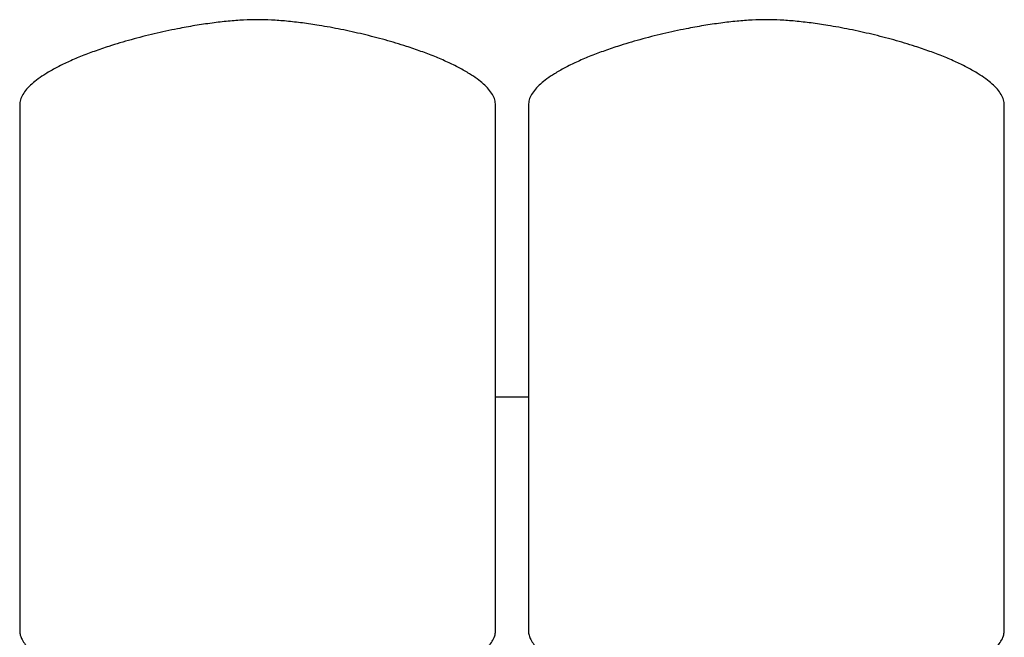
# Model space of a CAD drawing. Header units: millimetres. Extents: x 10 to 2149, y 11 to 1003.
# Tile 7 of 7: x 1549 to 2149, y 627 to 1003. Entities that reach past the tile are written whole.
import ezdxf

# ---------------------------------------------------------------- set-up
doc = ezdxf.new("R2010")
doc.units = ezdxf.units.MM

msp = doc.modelspace()

# ---------------------------------------------------------------- linework, layer by layer
at = {"color": 7, "linetype": 'Continuous', "lineweight": 25}
for p, q in [((1549.48, 951.34), (1549.48, 630.63)), ((1549.48, 951.34), (1549.48, 630.63)), ((1839.48, 630.63), (1839.48, 951.34)), ((1839.48, 630.63), (1839.48, 951.34)), ((1859.48, 951.34), (1859.48, 630.63)), ((2149.48, 630.63), (2149.48, 951.34)), ((1839.48, 773.49), (1859.48, 773.49))]:
    msp.add_line(p, q, dxfattribs=at)
for points, knots in [([(1694.48, 1003.49), (1691.62, 1003.43), (1685.65, 1003.33), (1676.37, 1002.58), (1666.5, 1001.44), (1656.18, 999.89), (1644.43, 997.77), (1631.45, 994.96), (1617.49, 991.4), (1605.32, 987.77), (1595.05, 984.27), (1586.69, 981.09), (1578.9, 977.75), (1571.79, 974.28), (1565.78, 970.87), (1560.84, 967.57), (1556.93, 964.45), (1553.74, 961.27), (1551.38, 958.04), (1549.79, 954.73), (1549.58, 952.44), (1549.48, 951.34)], [0, 0, 0, 0, 0.0534711, 0.1117807, 0.174075, 0.2394713, 0.3070716, 0.3974148, 0.4879461, 0.5766403, 0.6350408, 0.6910464, 0.7440644, 0.793536, 0.8389569, 0.8734142, 0.9046096, 0.9325066, 0.9572757, 0.9794307, 1, 1, 1, 1]), ([(1694.48, 1003.49), (1691.62, 1003.43), (1685.65, 1003.33), (1676.37, 1002.58), (1666.5, 1001.44), (1656.18, 999.89), (1644.43, 997.77), (1631.45, 994.96), (1617.49, 991.4), (1605.32, 987.77), (1595.05, 984.27), (1586.69, 981.09), (1578.9, 977.75), (1571.79, 974.28), (1565.78, 970.87), (1560.84, 967.57), (1556.93, 964.45), (1553.74, 961.27), (1551.38, 958.04), (1549.79, 954.73), (1549.58, 952.44), (1549.48, 951.34)], [0, 0, 0, 0, 0.0534711, 0.1117807, 0.174075, 0.2394713, 0.3070716, 0.3974148, 0.4879461, 0.5766403, 0.6350408, 0.6910464, 0.7440644, 0.793536, 0.8389569, 0.8734142, 0.9046096, 0.9325066, 0.9572757, 0.9794307, 1, 1, 1, 1]), ([(1839.48, 951.34), (1839.37, 952.44), (1839.16, 954.73), (1837.57, 958.04), (1835.21, 961.27), (1832.03, 964.45), (1828.12, 967.57), (1823.18, 970.87), (1817.16, 974.28), (1810.05, 977.75), (1802.27, 981.09), (1793.9, 984.27), (1783.84, 987.7), (1772.09, 991.21), (1758.78, 994.65), (1745.35, 997.61), (1732.99, 999.87), (1721.91, 1001.51), (1712.23, 1002.61), (1703.14, 1003.33), (1697.28, 1003.44), (1694.48, 1003.49)], [0, 0, 0, 0, 0.020569, 0.042724, 0.067493, 0.09539, 0.126586, 0.161043, 0.206464, 0.255935, 0.308953, 0.364959, 0.423359, 0.507967, 0.594333, 0.680696, 0.765283, 0.829348, 0.890375, 0.947528, 1, 1, 1, 1]), ([(1839.48, 951.34), (1839.37, 952.44), (1839.16, 954.73), (1837.57, 958.04), (1835.21, 961.27), (1832.03, 964.45), (1828.12, 967.57), (1823.18, 970.87), (1817.16, 974.28), (1810.05, 977.75), (1802.27, 981.09), (1793.9, 984.27), (1783.84, 987.7), (1772.09, 991.21), (1758.78, 994.65), (1745.35, 997.61), (1732.99, 999.87), (1721.91, 1001.51), (1712.23, 1002.61), (1703.14, 1003.33), (1697.28, 1003.44), (1694.48, 1003.49)], [0, 0, 0, 0, 0.020569, 0.042724, 0.067493, 0.09539, 0.126586, 0.161043, 0.206464, 0.255935, 0.308953, 0.364959, 0.423359, 0.507967, 0.594333, 0.680696, 0.765283, 0.829348, 0.890375, 0.947528, 1, 1, 1, 1]), ([(2004.48, 1003.49), (2001.62, 1003.43), (1995.65, 1003.33), (1986.37, 1002.58), (1976.5, 1001.44), (1966.18, 999.89), (1954.43, 997.77), (1941.45, 994.96), (1927.49, 991.4), (1915.32, 987.77), (1905.05, 984.27), (1896.69, 981.09), (1888.9, 977.75), (1881.79, 974.28), (1875.78, 970.87), (1870.84, 967.57), (1866.93, 964.45), (1863.74, 961.27), (1861.38, 958.04), (1859.79, 954.73), (1859.58, 952.44), (1859.48, 951.34)], [0, 0, 0, 0, 0.053471, 0.111781, 0.174075, 0.239471, 0.307072, 0.397415, 0.487946, 0.57664, 0.635041, 0.691046, 0.744064, 0.793536, 0.838957, 0.873414, 0.90461, 0.932507, 0.957276, 0.979431, 1, 1, 1, 1]), ([(2149.48, 951.34), (2149.37, 952.44), (2149.16, 954.73), (2147.57, 958.04), (2145.21, 961.27), (2142.03, 964.45), (2138.12, 967.57), (2133.18, 970.87), (2127.16, 974.28), (2120.05, 977.75), (2112.27, 981.09), (2103.9, 984.27), (2093.84, 987.7), (2082.09, 991.21), (2068.78, 994.65), (2055.35, 997.61), (2042.99, 999.87), (2031.91, 1001.51), (2022.23, 1002.61), (2013.14, 1003.33), (2007.28, 1003.44), (2004.48, 1003.49)], [0, 0, 0, 0, 0.020569, 0.042724, 0.067493, 0.09539, 0.126586, 0.161043, 0.206464, 0.255935, 0.308953, 0.364959, 0.423359, 0.507967, 0.594333, 0.680696, 0.765283, 0.829348, 0.890375, 0.947528, 1, 1, 1, 1]), ([(1549.48, 630.63), (1549.56, 629.81), (1549.75, 628.01), (1551, 625.3), (1553, 622.19), (1555.98, 618.73), (1560.18, 614.75), (1565.57, 610.48), (1572.18, 605.99), (1579.77, 601.53), (1588.74, 596.93), (1599.11, 592.36), (1610.91, 588), (1623.63, 584.13), (1637.2, 580.9), (1651.49, 578.44), (1666.44, 576.8), (1676.61, 576.59), (1681.78, 576.49)], [0, 0, 0, 0, 0.016622, 0.036153, 0.05912, 0.090838, 0.127593, 0.175262, 0.228868, 0.287991, 0.35219, 0.431201, 0.515618, 0.604837, 0.698312, 0.795569, 0.896225, 1, 1, 1, 1]), ([(1549.48, 630.63), (1549.56, 629.81), (1549.75, 628.01), (1551, 625.3), (1553, 622.19), (1555.98, 618.73), (1560.18, 614.75), (1565.57, 610.48), (1572.18, 605.99), (1579.77, 601.53), (1588.74, 596.93), (1599.11, 592.36), (1610.91, 588), (1623.63, 584.13), (1637.2, 580.9), (1651.49, 578.44), (1666.44, 576.8), (1676.61, 576.59), (1681.78, 576.49)], [0, 0, 0, 0, 0.016622, 0.036153, 0.05912, 0.090838, 0.127593, 0.175262, 0.228868, 0.287991, 0.35219, 0.431201, 0.515618, 0.604837, 0.698312, 0.795569, 0.896225, 1, 1, 1, 1]), ([(1707.18, 576.49), (1712.34, 576.59), (1722.52, 576.8), (1737.46, 578.44), (1751.76, 580.9), (1765.32, 584.13), (1778.04, 588), (1789.84, 592.36), (1800.22, 596.93), (1809.18, 601.53), (1816.77, 605.99), (1823.38, 610.48), (1828.57, 614.59), (1832.46, 618.24), (1835.25, 621.34), (1837.45, 624.42), (1839.08, 627.46), (1839.35, 629.65), (1839.48, 630.63)], [0, 0, 0, 0, 0.103778, 0.204436, 0.301697, 0.395174, 0.484396, 0.568815, 0.647829, 0.712029, 0.771154, 0.824762, 0.872432, 0.903943, 0.931838, 0.95609, 0.980149, 1, 1, 1, 1]), ([(1707.18, 576.49), (1712.34, 576.59), (1722.52, 576.8), (1737.46, 578.44), (1751.76, 580.9), (1765.32, 584.13), (1778.04, 588), (1789.84, 592.36), (1800.22, 596.93), (1809.18, 601.53), (1816.77, 605.99), (1823.38, 610.48), (1828.57, 614.59), (1832.46, 618.24), (1835.25, 621.34), (1837.45, 624.42), (1839.08, 627.46), (1839.35, 629.65), (1839.48, 630.63)], [0, 0, 0, 0, 0.103778, 0.204436, 0.301697, 0.395174, 0.484396, 0.568815, 0.647829, 0.712029, 0.771154, 0.824762, 0.872432, 0.903943, 0.931838, 0.95609, 0.980149, 1, 1, 1, 1]), ([(1859.48, 630.63), (1859.56, 629.81), (1859.75, 628.01), (1861, 625.3), (1863, 622.19), (1865.98, 618.73), (1870.18, 614.75), (1875.57, 610.48), (1882.18, 605.99), (1889.77, 601.53), (1898.74, 596.93), (1909.11, 592.36), (1920.91, 588), (1933.63, 584.13), (1947.2, 580.9), (1961.49, 578.44), (1976.44, 576.8), (1986.61, 576.59), (1991.78, 576.49)], [0, 0, 0, 0, 0.016622, 0.036153, 0.05912, 0.090838, 0.127593, 0.175262, 0.228868, 0.287991, 0.35219, 0.431201, 0.515618, 0.604837, 0.698312, 0.795569, 0.896225, 1, 1, 1, 1]), ([(2017.18, 576.49), (2022.34, 576.59), (2032.52, 576.8), (2047.46, 578.44), (2061.76, 580.9), (2075.32, 584.13), (2088.04, 588), (2099.84, 592.36), (2110.22, 596.93), (2119.18, 601.53), (2126.77, 605.99), (2133.38, 610.48), (2138.57, 614.59), (2142.46, 618.24), (2145.25, 621.34), (2147.45, 624.42), (2149.08, 627.46), (2149.35, 629.65), (2149.48, 630.63)], [0, 0, 0, 0, 0.103778, 0.204436, 0.301697, 0.395174, 0.484396, 0.568815, 0.647829, 0.712029, 0.771154, 0.824762, 0.872432, 0.903943, 0.931838, 0.95609, 0.980149, 1, 1, 1, 1])]:
    msp.add_open_spline(points, degree=3, knots=knots, dxfattribs=at)

doc.saveas('drawing.dxf')
